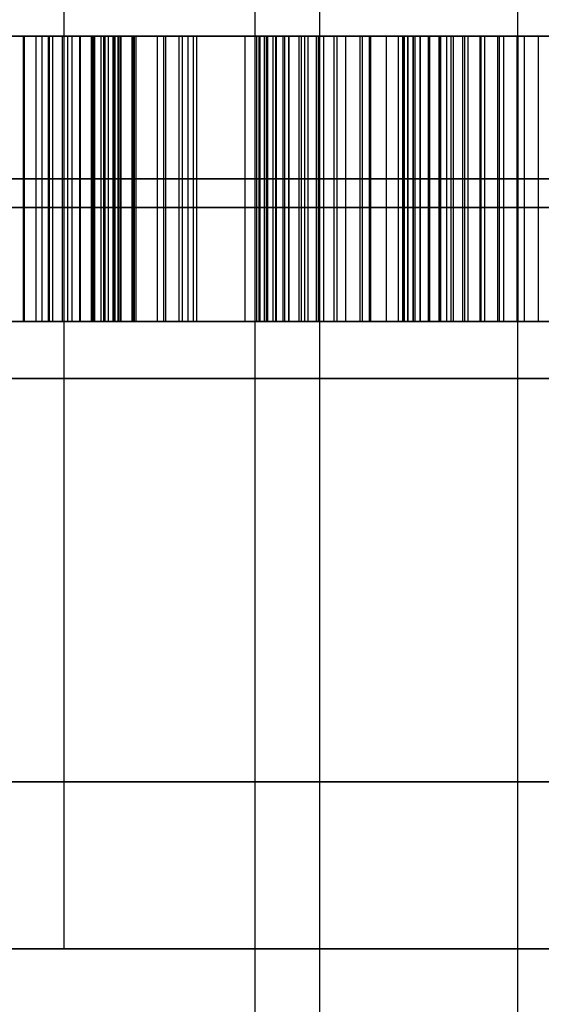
# Model space of a CAD drawing. Header units: millimetres. Extents: x 0 to 284, y -110 to 65.
# Tile 96 of 227: x 249.758 to 250.215, y -92.749 to -91.886. Entities that reach past the tile are written whole.
import ezdxf

# ---------------------------------------------------------------- set-up
doc = ezdxf.new("R2010")
doc.units = ezdxf.units.MM
doc.layers.add('Layer 01', color=7, linetype='Continuous', true_color=0x000000)

msp = doc.modelspace()

# ---------------------------------------------------------------- linework, layer by layer
at = {"layer": 'Layer 01'}
for p, q in [((249.96425, -89.25, 13.34344), (249.96425, -102.6, 13.34344)), ((250.19445, -89.25, 12.30806), (250.19445, -102.6, 12.30806)), ((249.79716, -92.7, 12.92688), (249.79716, -89.35, 12.92688)), ((250.02107, -106.2, 19.60028), (250.02107, -89.7, 19.60028)), ((249.76199, -92.15, 9.29219), (249.76199, -91.9, 9.29219)), ((249.78383, -91.9, 8.04075), (249.78383, -92.15, 8.04075)), ((249.85741, -91.9, 27.41144), (249.85741, -92.15, 27.41144)), ((249.88628, -92.15, 9.31882), (249.88628, -91.9, 9.31882)), ((249.90569, -92.15, 8.72052), (249.90569, -91.9, 8.72052)), ((249.95566, -92.15, 8.01929), (249.95566, -91.9, 8.01929)), ((249.9822, -91.9, 8.66025), (249.9822, -92.15, 8.66025)), ((250.06427, -91.9, 29.13842), (250.06427, -92.15, 29.13842)), ((250.0937, -91.9, 27.83229), (250.50388, -91.9, 27.83945)), ((250.12663, -91.9, 8.04673), (250.12663, -92.15, 8.04673)), ((249.85842, -92.025, 27.35376), (249.20467, -92.025, 27.34234)), ((249.34767, -92.025, 27.46024), (249.85641, -92.025, 27.46912)), ((250.01101, -92.025, 9.32099), (249.76156, -92.025, 9.31664)), ((249.76156, -92.025, 9.31664), (249.76241, -92.025, 9.26775)), ((249.7834, -92.025, 8.06519), (249.78426, -92.025, 8.0163)), ((250.12706, -92.025, 8.02229), (249.78426, -92.025, 8.0163)), ((250.30667, -92.025, 29.57573), (249.82186, -92.025, 28.70111)), ((249.82186, -92.025, 28.70111), (250.82171, -92.025, 28.71857)), ((249.85641, -92.025, 27.46912), (249.85842, -92.025, 27.35376)), ((249.89795, -92.025, 9.16384), (249.91343, -92.025, 8.2772)), ((249.97554, -92.025, 9.04198), (249.98886, -92.025, 8.27852)), ((249.97554, -92.025, 9.04198), (250.64947, -92.025, 8.01071)), ((250.01101, -92.025, 9.32099), (250.60006, -92.025, 8.40205)), ((250.12621, -92.025, 8.07118), (250.12706, -92.025, 8.02229)), ((249.7814, -92.15, 27.8304), (249.59163, -92.15, 27.82708)), ((249.98207, -92.15, 8.66752), (249.90664, -92.15, 8.6662)), ((250.0937, -92.15, 27.83228), (249.96552, -92.15, 27.83004)), ((250.06175, -92.15, 29.13389), (250.56686, -92.15, 29.1427)), ((249.79716, -92.7, 12.92688), (249.34723, -92.7, 12.91903))]:
    msp.add_line(p, q, dxfattribs=at)
at = {"layer": 'Layer 01', "extrusion": (-1.22141e-16, 1, 6.35223e-16)}
msp.add_arc((-250.5, 18.5, -91.9), 11.15, 269, 89, dxfattribs=at)
at = {"layer": 'Layer 01', "extrusion": (5.59055e-17, -1, 3.15942e-15)}
msp.add_arc((250.5, 18.5, 91.9), 2.25, 91, 271, dxfattribs=at)
at = {"layer": 'Layer 01', "extrusion": (1.1102e-16, -1, 1.93786e-18)}
for centre in [(250.40296, 24.05915, 91.9), (250.59704, 12.94085, 91.9)]:
    msp.add_arc(centre, 1.75, 91, 271, dxfattribs=at)
at = {"layer": 'Layer 01', "extrusion": (0, 1, 0)}
for centre, radius in [((-250.5, 18.5, -92.05), 2.25), ((-250.40296, 24.05915, -92.05), 1.75), ((-250.59704, 12.94085, -92.05), 1.75)]:
    msp.add_arc(centre, radius, 269, 89, dxfattribs=at)
at = {"layer": 'Layer 01', "extrusion": (-8.59083e-44, 1, 8.29607e-44)}
msp.add_arc((-250.5, 18.5, -92.2), 2.25, 359, 89, dxfattribs=at)
at = {"layer": 'Layer 01', "extrusion": (-4.02999e-44, 1, -4.17318e-44)}
msp.add_arc((-250.5, 18.5, -92.2), 2.25, 269, 359, dxfattribs=at)
at = {"layer": 'Layer 01', "extrusion": (-2.1681e-15, 1, 1.00761e-14)}
for centre in [(-250.40296, 24.05915, -92.2), (-250.59704, 12.94085, -92.2)]:
    msp.add_arc(centre, 1.75, 359, 89, dxfattribs=at)
at = {"layer": 'Layer 01', "extrusion": (-8.11925e-15, 1, -1.41722e-16)}
msp.add_arc((-250.40296, 24.05915, -92.2), 1.75, 269, 359, dxfattribs=at)
at = {"layer": 'Layer 01', "extrusion": (-8.51314e-15, 1, -5.49602e-16)}
msp.add_arc((-250.59704, 12.94085, -92.2), 1.75, 269, 359, dxfattribs=at)
at = {"layer": 'Layer 01', "extrusion": (6.99744e-18, 1, -4.00883e-16)}
for start, end in [(359, 179), (179, 359)]:
    msp.add_arc((-250.5, 18.5, -92.7), 1.25, start, end, dxfattribs=at)
at = {"layer": 'Layer 01', "extrusion": (-2.66028e-16, 1, 8.87849e-15)}
for centre in [(-250.40296, 24.05915, -92.7), (-250.59704, 12.94085, -92.7)]:
    msp.add_arc(centre, 0.8, 269, 89, dxfattribs=at)
at = {"layer": 'Layer 01'}
for points, degree in [([(249.96425, -89.25, 13.34344), (249.96425, -95.925, 13.34344), (249.96425, -102.6, 13.34344)], 2), ([(249.20467, -91.9, 27.34234), (249.53155, -91.9, 27.34805), (249.85842, -91.9, 27.35376)], 2), ([(249.85641, -91.9, 27.46912), (249.60204, -91.9, 27.46468), (249.34767, -91.9, 27.46024)], 2), ([(249.76156, -91.9, 9.31664), (249.88628, -91.9, 9.31882), (250.01101, -91.9, 9.32099)], 2), ([(249.76156, -92.15, 9.31664), (249.76156, -92.025, 9.31664), (249.76156, -91.9, 9.31664)], 2), ([(249.76241, -91.9, 9.26775), (249.76199, -91.9, 9.29219), (249.76156, -91.9, 9.31664)], 2), ([(249.76241, -92.15, 9.26775), (249.76241, -92.025, 9.26775), (249.76241, -91.9, 9.26775)], 2), ([(249.77254, -92.15, 27.82008), (249.77254, -92.025, 27.82008), (249.77254, -91.9, 27.82008)], 2), ([(249.77787, -92.15, 28.21506), (249.77787, -92.025, 28.21506), (249.77787, -91.9, 28.21506)], 2), ([(249.7834, -92.15, 8.06519), (249.7834, -92.025, 8.06519), (249.7834, -91.9, 8.06519)], 2), ([(249.78426, -91.9, 8.0163), (249.78383, -91.9, 8.04075), (249.7834, -91.9, 8.06519)], 2), ([(249.78426, -92.15, 8.0163), (249.78426, -92.025, 8.0163), (249.78426, -91.9, 8.0163)], 2), ([(250.12706, -91.9, 8.02229), (249.95566, -91.9, 8.01929), (249.78426, -91.9, 8.0163)], 2), ([(249.78726, -92.15, 27.83776), (249.78726, -92.025, 27.83776), (249.78726, -91.9, 27.83776)], 2), ([(249.79568, -92.15, 28.19333), (249.79568, -92.025, 28.19333), (249.79568, -91.9, 28.19333)], 2), ([(249.80016, -92.15, 27.85622), (249.80016, -92.025, 27.85622), (249.80016, -91.9, 27.85622)], 2), ([(249.80411, -92.15, 9.26229), (249.80411, -92.025, 9.26229), (249.80411, -91.9, 9.26229)], 2), ([(249.81071, -92.15, 28.17015), (249.81071, -92.025, 28.17015), (249.81071, -91.9, 28.17015)], 2), ([(249.81145, -92.15, 27.87525), (249.81145, -92.025, 27.87525), (249.81145, -91.9, 27.87525)], 2), ([(249.82112, -92.15, 27.89505), (249.82112, -92.025, 27.89505), (249.82112, -91.9, 27.89505)], 2), ([(249.82186, -91.9, 28.70111), (250.06427, -91.9, 29.13842), (250.30667, -91.9, 29.57573)], 2), ([(249.82186, -92.15, 28.70111), (249.82186, -92.025, 28.70111), (249.82186, -91.9, 28.70111)], 2), ([(250.82171, -91.9, 28.71857), (250.32179, -91.9, 28.70984), (249.82186, -91.9, 28.70111)], 2), ([(249.82317, -92.15, 28.14533), (249.82317, -92.025, 28.14533), (249.82317, -91.9, 28.14533)], 2), ([(249.82389, -92.15, 8.06991), (249.82389, -92.025, 8.06991), (249.82389, -91.9, 8.06991)], 2), ([(249.82938, -92.15, 27.91563), (249.82938, -92.025, 27.91563), (249.82938, -91.9, 27.91563)], 2), ([(249.83195, -92.15, 9.24828), (249.83195, -92.025, 9.24828), (249.83195, -91.9, 9.24828)], 2), ([(249.83304, -92.15, 28.11885), (249.83304, -92.025, 28.11885), (249.83304, -91.9, 28.11885)], 2), ([(249.83582, -92.15, 27.93678), (249.83582, -92.025, 27.93678), (249.83582, -91.9, 27.93678)], 2), ([(249.84014, -92.15, 28.09093), (249.84014, -92.025, 28.09093), (249.84014, -91.9, 28.09093)], 2), ([(249.84084, -92.15, 27.95911), (249.84084, -92.025, 27.95911), (249.84084, -91.9, 27.95911)], 2), ([(249.84191, -92.15, 9.2397), (249.84191, -92.025, 9.2397), (249.84191, -91.9, 9.2397)], 2), ([(249.89795, -91.9, 9.16384), (249.89146, -91.9, 9.17496), (249.87861, -91.9, 9.19537), (249.86006, -91.9, 9.22027), (249.84788, -91.9, 9.23375), (249.84191, -91.9, 9.2397)], 3), ([(249.84445, -92.15, 27.98201), (249.84445, -92.025, 27.98201), (249.84445, -91.9, 27.98201)], 2), ([(249.84467, -92.15, 28.06136), (249.84467, -92.025, 28.06136), (249.84467, -91.9, 28.06136)], 2), ([(249.84624, -92.15, 28.00569), (249.84624, -92.025, 28.00569), (249.84624, -91.9, 28.00569)], 2), ([(249.84661, -91.9, 28.03014), (249.84661, -92.025, 28.03014), (249.84661, -92.15, 28.03014)], 2), ([(249.85842, -91.9, 27.35376), (249.85741, -91.9, 27.41144), (249.85641, -91.9, 27.46912)], 2), ([(249.85641, -91.9, 27.46912), (249.85641, -92.025, 27.46912), (249.85641, -92.15, 27.46912)], 2), ([(249.85697, -92.15, 8.0826), (249.85697, -92.025, 8.0826), (249.85697, -91.9, 8.0826)], 2), ([(249.85842, -91.9, 27.35376), (249.85842, -92.025, 27.35376), (249.85842, -92.15, 27.35376)], 2), ([(249.8601, -92.15, 9.21949), (249.8601, -92.025, 9.21949), (249.8601, -91.9, 9.21949)], 2), ([(249.87873, -92.15, 9.19442), (249.87873, -92.025, 9.19442), (249.87873, -91.9, 9.19442)], 2), ([(249.88432, -92.15, 8.1055), (249.88432, -92.025, 8.1055), (249.88432, -91.9, 8.1055)], 2), ([(249.89795, -92.15, 9.16384), (249.89795, -92.025, 9.16384), (249.89795, -91.9, 9.16384)], 2), ([(249.91343, -91.9, 8.2772), (249.90569, -91.9, 8.72052), (249.89795, -91.9, 9.16384)], 2), ([(249.90078, -92.15, 8.1394), (249.90078, -92.025, 8.1394), (249.90078, -91.9, 8.1394)], 2), ([(249.91045, -92.15, 8.19156), (249.91045, -92.025, 8.19156), (249.91045, -91.9, 8.19156)], 2), ([(249.91343, -92.15, 8.2772), (249.91343, -92.025, 8.2772), (249.91343, -91.9, 8.2772)], 2), ([(249.96553, -91.9, 27.82905), (249.96553, -92.025, 27.82905), (249.96553, -92.15, 27.82905)], 2), ([(249.96591, -92.15, 27.88716), (249.96591, -92.025, 27.88716), (249.96591, -91.9, 27.88716)], 2), ([(249.96794, -92.15, 27.7712), (249.96794, -92.025, 27.7712), (249.96794, -91.9, 27.7712)], 2), ([(249.96877, -92.15, 27.94171), (249.96877, -92.025, 27.94171), (249.96877, -91.9, 27.94171)], 2), ([(249.97269, -92.15, 27.71698), (249.97269, -92.025, 27.71698), (249.97269, -91.9, 27.71698)], 2), ([(249.97449, -92.15, 27.9927), (249.97449, -92.025, 27.9927), (249.97449, -91.9, 27.9927)], 2), ([(249.97554, -91.9, 9.04198), (249.9822, -91.9, 8.66025), (249.98886, -91.9, 8.27852)], 2), ([(249.97554, -92.15, 9.04198), (249.97554, -92.025, 9.04198), (249.97554, -91.9, 9.04198)], 2), ([(250.64947, -91.9, 8.01071), (250.3125, -91.9, 8.52635), (249.97554, -91.9, 9.04198)], 2), ([(249.98019, -92.15, 27.66643), (249.98019, -92.025, 27.66643), (249.98019, -91.9, 27.66643)], 2), ([(249.98308, -92.15, 28.03993), (249.98308, -92.025, 28.03993), (249.98308, -91.9, 28.03993)], 2), ([(249.98886, -92.15, 8.27852), (249.98886, -92.025, 8.27852), (249.98886, -91.9, 8.27852)], 2), ([(249.99042, -92.15, 27.61952), (249.99042, -92.025, 27.61952), (249.99042, -91.9, 27.61952)], 2), ([(249.99404, -92.15, 8.19509), (249.99404, -92.025, 8.19509), (249.99404, -91.9, 8.19509)], 2), ([(249.99413, -92.15, 28.084), (249.99413, -92.025, 28.084), (249.99413, -91.9, 28.084)], 2), ([(250.003, -92.15, 27.57626), (250.003, -92.025, 27.57626), (250.003, -91.9, 27.57626)], 2), ([(250.00491, -92.15, 8.14086), (250.00491, -92.025, 8.14086), (250.00491, -91.9, 8.14086)], 2), ([(250.00806, -92.15, 28.12431), (250.00806, -92.025, 28.12431), (250.00806, -91.9, 28.12431)], 2), ([(250.01101, -91.9, 9.32099), (250.30553, -91.9, 8.86152), (250.60006, -91.9, 8.40205)], 2), ([(250.01101, -92.15, 9.32099), (250.01101, -92.025, 9.32099), (250.01101, -91.9, 9.32099)], 2), ([(250.01832, -92.15, 27.53646), (250.01832, -92.025, 27.53646), (250.01832, -91.9, 27.53646)], 2), ([(250.01981, -92.15, 8.10932), (250.01981, -92.025, 8.10932), (250.01981, -91.9, 8.10932)], 2), ([(250.02464, -92.15, 28.16107), (250.02464, -92.025, 28.16107), (250.02464, -91.9, 28.16107)], 2), ([(250.03355, -92.15, 8.095), (250.03355, -92.025, 8.095), (250.03355, -91.9, 8.095)], 2), ([(250.03617, -92.15, 27.50051), (250.03617, -92.025, 27.50051), (250.03617, -91.9, 27.50051)], 2), ([(250.0439, -92.15, 28.19426), (250.0439, -92.025, 28.19426), (250.0439, -91.9, 28.19426)], 2), ([(250.05657, -92.15, 27.46821), (250.05657, -92.025, 27.46821), (250.05657, -91.9, 27.46821)], 2), ([(250.05858, -92.15, 8.08088), (250.05858, -92.025, 8.08088), (250.05858, -91.9, 8.08088)], 2), ([(250.06582, -92.15, 28.22389), (250.06582, -92.025, 28.22389), (250.06582, -91.9, 28.22389)], 2), ([(250.07951, -92.15, 27.43956), (250.07951, -92.025, 27.43956), (250.07951, -91.9, 27.43956)], 2), ([(250.09002, -92.15, 28.24956), (250.09002, -92.025, 28.24956), (250.09002, -91.9, 28.24956)], 2), ([(250.09369, -92.15, 27.87817), (250.09369, -92.025, 27.87817), (250.09369, -91.9, 27.87817)], 2), ([(250.09371, -92.15, 27.83129), (250.09371, -92.025, 27.83129), (250.09371, -91.9, 27.83129)], 2), ([(250.09514, -92.15, 27.92188), (250.09514, -92.025, 27.92188), (250.09514, -91.9, 27.92188)], 2), ([(250.09533, -92.15, 27.78464), (250.09533, -92.025, 27.78464), (250.09533, -91.9, 27.78464)], 2), ([(250.09829, -92.15, 27.74121), (250.09829, -92.025, 27.74121), (250.09829, -91.9, 27.74121)], 2), ([(250.09844, -92.15, 27.9624), (250.09844, -92.025, 27.9624), (250.09844, -91.9, 27.9624)], 2), ([(250.103, -92.15, 27.70103), (250.103, -92.025, 27.70103), (250.103, -91.9, 27.70103)], 2), ([(250.1032, -92.15, 27.99955), (250.1032, -92.025, 27.99955), (250.1032, -91.9, 27.99955)], 2), ([(250.10459, -92.15, 27.41495), (250.10459, -92.025, 27.41495), (250.10459, -91.9, 27.41495)], 2), ([(250.10905, -92.15, 27.66427), (250.10905, -92.025, 27.66427), (250.10905, -91.9, 27.66427)], 2), ([(250.10942, -92.15, 28.03352), (250.10942, -92.025, 28.03352), (250.10942, -91.9, 28.03352)], 2), ([(250.11645, -92.15, 27.63074), (250.11645, -92.025, 27.63074), (250.11645, -91.9, 27.63074)], 2), ([(250.11709, -92.15, 28.27127), (250.11709, -92.025, 28.27127), (250.11709, -91.9, 28.27127)], 2), ([(250.1175, -92.15, 28.06411), (250.1175, -92.025, 28.06411), (250.1175, -91.9, 28.06411)], 2), ([(250.12559, -92.15, 27.60064), (250.12559, -92.025, 27.60064), (250.12559, -91.9, 27.60064)], 2), ([(250.12621, -91.9, 8.07118), (250.12663, -91.9, 8.04673), (250.12706, -91.9, 8.02229)], 2), ([(250.12621, -92.15, 8.07118), (250.12621, -92.025, 8.07118), (250.12621, -91.9, 8.07118)], 2), ([(250.12704, -92.15, 28.09153), (250.12704, -92.025, 28.09153), (250.12704, -91.9, 28.09153)], 2), ([(250.12706, -92.15, 8.02229), (250.12706, -92.025, 8.02229), (250.12706, -91.9, 8.02229)], 2), ([(250.1324, -92.15, 27.394), (250.1324, -92.025, 27.394), (250.1324, -91.9, 27.394)], 2), ([(250.13607, -92.15, 27.57378), (250.13607, -92.025, 27.57378), (250.13607, -91.9, 27.57378)], 2), ([(250.13823, -92.15, 28.11577), (250.13823, -92.025, 28.11577), (250.13823, -91.9, 28.11577)], 2), ([(250.14642, -92.15, 28.28941), (250.14642, -92.025, 28.28941), (250.14642, -91.9, 28.28941)], 2), ([(250.14811, -92.15, 27.55015), (250.14811, -92.025, 27.55015), (250.14811, -91.9, 27.55015)], 2), ([(250.15109, -92.15, 28.13683), (250.15109, -92.025, 28.13683), (250.15109, -91.9, 28.13683)], 2), ([(250.16169, -92.15, 27.52955), (250.16169, -92.025, 27.52955), (250.16169, -91.9, 27.52955)], 2), ([(250.16235, -92.15, 27.37709), (250.16235, -92.025, 27.37709), (250.16235, -91.9, 27.37709)], 2), ([(250.16579, -92.15, 28.15532), (250.16579, -92.025, 28.15532), (250.16579, -91.9, 28.15532)], 2), ([(250.17702, -92.15, 27.51178), (250.17702, -92.025, 27.51178), (250.17702, -91.9, 27.51178)], 2), ([(250.17843, -92.15, 28.3036), (250.17843, -92.025, 28.3036), (250.17843, -91.9, 28.3036)], 2), ([(250.18235, -92.15, 28.17083), (250.18235, -92.025, 28.17083), (250.18235, -91.9, 28.17083)], 2), ([(250.19411, -92.15, 27.49686), (250.19411, -92.025, 27.49686), (250.19411, -91.9, 27.49686)], 2), ([(250.19483, -92.15, 27.36424), (250.19483, -92.025, 27.36424), (250.19483, -91.9, 27.36424)], 2), ([(250.20056, -92.15, 28.18377), (250.20056, -92.025, 28.18377), (250.20056, -91.9, 28.18377)], 2), ([(250.21271, -92.15, 28.31381), (250.21271, -92.025, 28.31381), (250.21271, -91.9, 28.31381)], 2), ([(250.21276, -92.15, 27.48476), (250.21276, -92.025, 27.48476), (250.21276, -91.9, 27.48476)], 2), ([(249.84191, -92.025, 9.2397), (249.84788, -92.025, 9.23375), (249.86006, -92.025, 9.22027), (249.87861, -92.025, 9.19537), (249.89146, -92.025, 9.17496), (249.89795, -92.025, 9.16384)], 3), ([(249.20467, -92.15, 27.34234), (249.53155, -92.15, 27.34805), (249.85842, -92.15, 27.35376)], 2), ([(249.85641, -92.15, 27.46912), (249.60204, -92.15, 27.46468), (249.34767, -92.15, 27.46024)], 2), ([(250.01101, -92.15, 9.32099), (249.88628, -92.15, 9.31882), (249.76156, -92.15, 9.31664)], 2), ([(249.76156, -92.15, 9.31664), (249.76199, -92.15, 9.29219), (249.76241, -92.15, 9.26775)], 2), ([(249.7834, -92.15, 8.06519), (249.78383, -92.15, 8.04075), (249.78426, -92.15, 8.0163)], 2), ([(249.78426, -92.15, 8.0163), (249.95566, -92.15, 8.01929), (250.12706, -92.15, 8.02229)], 2), ([(250.82171, -92.15, 28.71857), (250.32179, -92.15, 28.70984), (249.82186, -92.15, 28.70111)], 2), ([(249.82186, -92.15, 28.70111), (250.06427, -92.15, 29.13842), (250.30667, -92.15, 29.57573)], 2), ([(249.84191, -92.15, 9.2397), (249.84788, -92.15, 9.23375), (249.86006, -92.15, 9.22027), (249.87861, -92.15, 9.19537), (249.89146, -92.15, 9.17496), (249.89795, -92.15, 9.16384)], 3), ([(249.85842, -92.15, 27.35376), (249.85741, -92.15, 27.41144), (249.85641, -92.15, 27.46912)], 2), ([(249.89795, -92.15, 9.16384), (249.90569, -92.15, 8.72052), (249.91343, -92.15, 8.2772)], 2), ([(249.98886, -92.15, 8.27852), (249.9822, -92.15, 8.66025), (249.97554, -92.15, 9.04198)], 2), ([(249.97554, -92.15, 9.04198), (250.3125, -92.15, 8.52635), (250.64947, -92.15, 8.01071)], 2), ([(250.60006, -92.15, 8.40205), (250.30553, -92.15, 8.86152), (250.01101, -92.15, 9.32099)], 2), ([(250.12706, -92.15, 8.02229), (250.12663, -92.15, 8.04673), (250.12621, -92.15, 8.07118)], 2)]:
    msp.add_open_spline(points, degree=degree, dxfattribs=at)
for points, knots in [([(249.84661, -91.9, 28.03014), (249.84616, -91.9, 28.04056), (249.84528, -91.9, 28.06095), (249.84065, -91.9, 28.09066), (249.83362, -91.9, 28.11884), (249.82368, -91.9, 28.14538), (249.81118, -91.9, 28.17037), (249.79601, -91.9, 28.19377), (249.77812, -91.9, 28.21553), (249.75773, -91.9, 28.23555), (249.73529, -91.9, 28.25363), (249.71074, -91.9, 28.26897), (249.68482, -91.9, 28.28235), (249.65696, -91.9, 28.29281), (249.62753, -91.9, 28.30098), (249.59634, -91.9, 28.30626), (249.56355, -91.9, 28.30972), (249.54109, -91.9, 28.30971), (249.52959, -91.9, 28.3097)], [-1, -1, -1, -1, -0.934271, -0.871409, -0.810865, -0.75149, -0.693128, -0.635081, -0.576049, -0.515924, -0.455241, -0.394767, -0.333759, -0.27162, -0.207556, -0.141516, -0.072442, 0, 0, 0, 0]), ([(249.64899, -91.9, 27.72476), (249.6573, -91.9, 27.72949), (249.67362, -91.9, 27.73879), (249.69679, -91.9, 27.7539), (249.7184, -91.9, 27.76933), (249.73802, -91.9, 27.78573), (249.75624, -91.9, 27.80232), (249.77251, -91.9, 27.81975), (249.78746, -91.9, 27.83741), (249.8003, -91.9, 27.85598), (249.81173, -91.9, 27.87507), (249.82135, -91.9, 27.895), (249.8297, -91.9, 27.9155), (249.83616, -91.9, 27.93697), (249.84107, -91.9, 27.95917), (249.84482, -91.9, 27.98215), (249.84652, -91.9, 28.00592), (249.84658, -91.9, 28.02198), (249.84661, -91.9, 28.03014)], [-1, -1, -1, -1, -0.925465, -0.853718, -0.784586, -0.718691, -0.654575, -0.592767, -0.533007, -0.474522, -0.417058, -0.35982, -0.302231, -0.244811, -0.185378, -0.125163, -0.063506, 0, 0, 0, 0]), ([(249.84191, -91.9, 9.2397), (249.8388, -91.9, 9.2428), (249.83545, -91.9, 9.24569), (249.82357, -91.9, 9.25447), (249.814, -91.9, 9.25918), (249.79073, -91.9, 9.26649), (249.77642, -91.9, 9.26799), (249.76241, -91.9, 9.26775)], [-1, -1, -1, -1, -0.849063, -0.849063, -0.488163, -0.488163, 0, 0, 0, 0]), ([(249.7834, -91.9, 8.06519), (249.79699, -91.9, 8.06543), (249.81068, -91.9, 8.06679), (249.8354, -91.9, 8.07263), (249.84673, -91.9, 8.07676), (249.86732, -91.9, 8.08849), (249.87676, -91.9, 8.09633), (249.88432, -91.9, 8.1055)], [-1, -1, -1, -1, -0.63655, -0.63655, -0.319873, -0.319873, 0, 0, 0, 0]), ([(249.88432, -91.9, 8.1055), (249.8923, -91.9, 8.11518), (249.89715, -91.9, 8.12734), (249.90586, -91.9, 8.1563), (249.9086, -91.9, 8.17395), (249.91342, -91.9, 8.21996), (249.91393, -91.9, 8.24864), (249.91343, -91.9, 8.2772)], [-1, -1, -1, -1, -0.785425, -0.785425, -0.48486, -0.48486, 0, 0, 0, 0]), ([(250.28929, -91.9, 28.32296), (250.27612, -91.9, 28.32235), (250.25039, -91.9, 28.32115), (250.21318, -91.9, 28.31463), (250.17842, -91.9, 28.30439), (250.14617, -91.9, 28.29024), (250.11667, -91.9, 28.27175), (250.08927, -91.9, 28.25009), (250.06496, -91.9, 28.22391), (250.04303, -91.9, 28.19423), (250.02375, -91.9, 28.16079), (250.0072, -91.9, 28.12382), (249.99321, -91.9, 28.0833), (249.98247, -91.9, 28.03918), (249.97372, -91.9, 27.9917), (249.96818, -91.9, 27.94065), (249.96538, -91.9, 27.88601), (249.96548, -91.9, 27.84843), (249.96553, -91.9, 27.82905)], [-1, -1, -1, -1, -0.940862, -0.884423, -0.830886, -0.778488, -0.726865, -0.674932, -0.622141, -0.566973, -0.50954, -0.449189, -0.385358, -0.317359, -0.245508, -0.168717, -0.08697, 0, 0, 0, 0]), ([(249.96553, -91.9, 27.82905), (249.96615, -91.9, 27.80976), (249.96737, -91.9, 27.77233), (249.97206, -91.9, 27.71802), (249.97942, -91.9, 27.66734), (249.98971, -91.9, 27.62036), (250.00213, -91.9, 27.57682), (250.01739, -91.9, 27.53697), (250.03527, -91.9, 27.50075), (250.05571, -91.9, 27.46821), (250.07863, -91.9, 27.43948), (250.10399, -91.9, 27.41443), (250.13187, -91.9, 27.39346), (250.16215, -91.9, 27.37626), (250.19488, -91.9, 27.36348), (250.22993, -91.9, 27.3544), (250.26735, -91.9, 27.34921), (250.29311, -91.9, 27.34891), (250.30629, -91.9, 27.34875)], [-1, -1, -1, -1, -0.913109, -0.831454, -0.754765, -0.682732, -0.61514, -0.551146, -0.490914, -0.433592, -0.378522, -0.325811, -0.273561, -0.22196, -0.169545, -0.115871, -0.059289, 0, 0, 0, 0]), ([(249.98886, -91.9, 8.27852), (249.98935, -91.9, 8.25065), (249.99064, -91.9, 8.22274), (249.99628, -91.9, 8.17678), (249.99939, -91.9, 8.15843), (250.00841, -91.9, 8.12975), (250.01292, -91.9, 8.11867), (250.01981, -91.9, 8.10932)], [-1, -1, -1, -1, -0.519572, -0.519572, -0.201306, -0.201306, 0, 0, 0, 0]), ([(250.01981, -91.9, 8.10932), (250.02374, -91.9, 8.10399), (250.02841, -91.9, 8.09914), (250.04104, -91.9, 8.08896), (250.0497, -91.9, 8.08428), (250.07991, -91.9, 8.07272), (250.10347, -91.9, 8.07078), (250.12621, -91.9, 8.07118)], [-1, -1, -1, -1, -0.832269, -0.832269, -0.587649, -0.587649, 0, 0, 0, 0]), ([(250.09371, -91.9, 27.83129), (250.09361, -91.9, 27.84692), (250.09341, -91.9, 27.87712), (250.09471, -91.9, 27.92088), (250.09804, -91.9, 27.96137), (250.10277, -91.9, 27.99863), (250.10874, -91.9, 28.03268), (250.11691, -91.9, 28.06338), (250.12632, -91.9, 28.09097), (250.13746, -91.9, 28.11541), (250.1505, -91.9, 28.1368), (250.16513, -91.9, 28.15551), (250.18197, -91.9, 28.1711), (250.20028, -91.9, 28.1844), (250.22082, -91.9, 28.19423), (250.24299, -91.9, 28.20177), (250.26705, -91.9, 28.20641), (250.28374, -91.9, 28.2072), (250.2923, -91.9, 28.20761)], [-1, -1, -1, -1, -0.902276, -0.811132, -0.726372, -0.648304, -0.576322, -0.510362, -0.449857, -0.394204, -0.34277, -0.29353, -0.246229, -0.199669, -0.152598, -0.104397, -0.053528, 0, 0, 0, 0]), ([(250.30528, -91.9, 27.46414), (250.29671, -91.9, 27.46424), (250.28, -91.9, 27.46443), (250.25585, -91.9, 27.46834), (250.23328, -91.9, 27.47469), (250.21263, -91.9, 27.48422), (250.19367, -91.9, 27.49652), (250.17645, -91.9, 27.51158), (250.16102, -91.9, 27.52956), (250.14739, -91.9, 27.55045), (250.13532, -91.9, 27.5743), (250.12498, -91.9, 27.60136), (250.11574, -91.9, 27.63155), (250.10859, -91.9, 27.66517), (250.10256, -91.9, 27.70204), (250.09783, -91.9, 27.7422), (250.095, -91.9, 27.78568), (250.09415, -91.9, 27.81574), (250.09371, -91.9, 27.83129)], [-1, -1, -1, -1, -0.946271, -0.895211, -0.846954, -0.799526, -0.753027, -0.705548, -0.656445, -0.604819, -0.549333, -0.488994, -0.42319, -0.351348, -0.273402, -0.18874, -0.097672, 0, 0, 0, 0]), ([(249.52959, -92.025, 28.3097), (249.54109, -92.025, 28.30971), (249.56355, -92.025, 28.30972), (249.59634, -92.025, 28.30626), (249.62753, -92.025, 28.30098), (249.65696, -92.025, 28.29281), (249.68482, -92.025, 28.28235), (249.71074, -92.025, 28.26897), (249.73529, -92.025, 28.25363), (249.75773, -92.025, 28.23555), (249.77812, -92.025, 28.21553), (249.79601, -92.025, 28.19377), (249.81118, -92.025, 28.17037), (249.82368, -92.025, 28.14538), (249.83362, -92.025, 28.11884), (249.84065, -92.025, 28.09066), (249.84528, -92.025, 28.06095), (249.84616, -92.025, 28.04056), (249.84661, -92.025, 28.03014)], [0, 0, 0, 0, 0.072442, 0.141516, 0.207556, 0.27162, 0.333759, 0.394767, 0.455241, 0.515924, 0.576049, 0.635081, 0.693128, 0.75149, 0.810865, 0.871409, 0.934271, 1, 1, 1, 1]), ([(249.84661, -92.025, 28.03014), (249.84658, -92.025, 28.02198), (249.84652, -92.025, 28.00592), (249.84482, -92.025, 27.98215), (249.84107, -92.025, 27.95917), (249.83616, -92.025, 27.93697), (249.8297, -92.025, 27.9155), (249.82135, -92.025, 27.895), (249.81173, -92.025, 27.87507), (249.8003, -92.025, 27.85598), (249.78746, -92.025, 27.83741), (249.77251, -92.025, 27.81975), (249.75624, -92.025, 27.80232), (249.73802, -92.025, 27.78573), (249.7184, -92.025, 27.76933), (249.69679, -92.025, 27.7539), (249.67362, -92.025, 27.73879), (249.6573, -92.025, 27.72949), (249.64899, -92.025, 27.72476)], [0, 0, 0, 0, 0.063506, 0.125163, 0.185378, 0.244811, 0.302231, 0.35982, 0.417058, 0.474522, 0.533007, 0.592767, 0.654575, 0.718691, 0.784586, 0.853718, 0.925465, 1, 1, 1, 1]), ([(249.76241, -92.025, 9.26775), (249.77642, -92.025, 9.26799), (249.79073, -92.025, 9.26649), (249.814, -92.025, 9.25918), (249.82357, -92.025, 9.25447), (249.83545, -92.025, 9.24569), (249.8388, -92.025, 9.2428), (249.84191, -92.025, 9.2397)], [0, 0, 0, 0, 0.488163, 0.488163, 0.849063, 0.849063, 1, 1, 1, 1]), ([(249.88432, -92.025, 8.1055), (249.87676, -92.025, 8.09633), (249.86732, -92.025, 8.08849), (249.84673, -92.025, 8.07676), (249.8354, -92.025, 8.07263), (249.81068, -92.025, 8.06679), (249.79699, -92.025, 8.06543), (249.7834, -92.025, 8.06519)], [0, 0, 0, 0, 0.319873, 0.319873, 0.63655, 0.63655, 1, 1, 1, 1]), ([(249.91343, -92.025, 8.2772), (249.91393, -92.025, 8.24864), (249.91342, -92.025, 8.21996), (249.9086, -92.025, 8.17395), (249.90586, -92.025, 8.1563), (249.89715, -92.025, 8.12734), (249.8923, -92.025, 8.11518), (249.88432, -92.025, 8.1055)], [0, 0, 0, 0, 0.48486, 0.48486, 0.785425, 0.785425, 1, 1, 1, 1]), ([(249.96553, -92.025, 27.82905), (249.96548, -92.025, 27.84843), (249.96538, -92.025, 27.88601), (249.96818, -92.025, 27.94065), (249.97372, -92.025, 27.9917), (249.98247, -92.025, 28.03918), (249.99321, -92.025, 28.0833), (250.0072, -92.025, 28.12382), (250.02375, -92.025, 28.16079), (250.04303, -92.025, 28.19423), (250.06496, -92.025, 28.22391), (250.08927, -92.025, 28.25009), (250.11667, -92.025, 28.27175), (250.14617, -92.025, 28.29024), (250.17842, -92.025, 28.30439), (250.21318, -92.025, 28.31463), (250.25039, -92.025, 28.32115), (250.27612, -92.025, 28.32235), (250.28929, -92.025, 28.32296)], [0, 0, 0, 0, 0.08697, 0.168717, 0.245508, 0.317359, 0.385358, 0.449189, 0.50954, 0.566973, 0.622141, 0.674932, 0.726865, 0.778488, 0.830886, 0.884423, 0.940862, 1, 1, 1, 1]), ([(250.30629, -92.025, 27.34875), (250.29311, -92.025, 27.34891), (250.26735, -92.025, 27.34921), (250.22993, -92.025, 27.3544), (250.19488, -92.025, 27.36348), (250.16215, -92.025, 27.37626), (250.13187, -92.025, 27.39346), (250.10399, -92.025, 27.41443), (250.07863, -92.025, 27.43948), (250.05571, -92.025, 27.46821), (250.03527, -92.025, 27.50075), (250.01739, -92.025, 27.53697), (250.00213, -92.025, 27.57682), (249.98971, -92.025, 27.62036), (249.97942, -92.025, 27.66734), (249.97206, -92.025, 27.71802), (249.96737, -92.025, 27.77233), (249.96615, -92.025, 27.80976), (249.96553, -92.025, 27.82905)], [0, 0, 0, 0, 0.059289, 0.115871, 0.169545, 0.22196, 0.273561, 0.325811, 0.378522, 0.433592, 0.490914, 0.551146, 0.61514, 0.682732, 0.754765, 0.831454, 0.913109, 1, 1, 1, 1]), ([(250.01981, -92.025, 8.10932), (250.01292, -92.025, 8.11867), (250.00841, -92.025, 8.12975), (249.99939, -92.025, 8.15843), (249.99628, -92.025, 8.17678), (249.99064, -92.025, 8.22274), (249.98935, -92.025, 8.25065), (249.98886, -92.025, 8.27852)], [0, 0, 0, 0, 0.201306, 0.201306, 0.519572, 0.519572, 1, 1, 1, 1]), ([(250.12621, -92.025, 8.07118), (250.10347, -92.025, 8.07078), (250.07991, -92.025, 8.07272), (250.0497, -92.025, 8.08428), (250.04104, -92.025, 8.08896), (250.02841, -92.025, 8.09914), (250.02374, -92.025, 8.10399), (250.01981, -92.025, 8.10932)], [0, 0, 0, 0, 0.587649, 0.587649, 0.832269, 0.832269, 1, 1, 1, 1]), ([(250.2923, -92.025, 28.20761), (250.28374, -92.025, 28.2072), (250.26705, -92.025, 28.20641), (250.24299, -92.025, 28.20177), (250.22082, -92.025, 28.19423), (250.20028, -92.025, 28.1844), (250.18197, -92.025, 28.1711), (250.16513, -92.025, 28.15551), (250.1505, -92.025, 28.1368), (250.13746, -92.025, 28.11541), (250.12632, -92.025, 28.09097), (250.11691, -92.025, 28.06338), (250.10874, -92.025, 28.03268), (250.10277, -92.025, 27.99863), (250.09804, -92.025, 27.96137), (250.09471, -92.025, 27.92088), (250.09341, -92.025, 27.87712), (250.09361, -92.025, 27.84692), (250.09371, -92.025, 27.83129)], [0, 0, 0, 0, 0.053528, 0.104397, 0.152598, 0.199669, 0.246229, 0.29353, 0.34277, 0.394204, 0.449857, 0.510362, 0.576322, 0.648304, 0.726372, 0.811132, 0.902276, 1, 1, 1, 1]), ([(250.09371, -92.025, 27.83129), (250.09415, -92.025, 27.81574), (250.095, -92.025, 27.78568), (250.09783, -92.025, 27.7422), (250.10256, -92.025, 27.70204), (250.10859, -92.025, 27.66517), (250.11574, -92.025, 27.63155), (250.12498, -92.025, 27.60136), (250.13532, -92.025, 27.5743), (250.14739, -92.025, 27.55045), (250.16102, -92.025, 27.52956), (250.17645, -92.025, 27.51158), (250.19367, -92.025, 27.49652), (250.21263, -92.025, 27.48422), (250.23328, -92.025, 27.47469), (250.25585, -92.025, 27.46834), (250.28, -92.025, 27.46443), (250.29671, -92.025, 27.46424), (250.30528, -92.025, 27.46414)], [0, 0, 0, 0, 0.097672, 0.18874, 0.273402, 0.351348, 0.42319, 0.488994, 0.549333, 0.604819, 0.656445, 0.705548, 0.753027, 0.799526, 0.846954, 0.895211, 0.946271, 1, 1, 1, 1]), ([(249.84661, -92.15, 28.03014), (249.84616, -92.15, 28.04056), (249.84528, -92.15, 28.06095), (249.84065, -92.15, 28.09066), (249.83362, -92.15, 28.11884), (249.82368, -92.15, 28.14538), (249.81118, -92.15, 28.17037), (249.79601, -92.15, 28.19377), (249.77812, -92.15, 28.21553), (249.75773, -92.15, 28.23555), (249.73529, -92.15, 28.25363), (249.71074, -92.15, 28.26897), (249.68482, -92.15, 28.28235), (249.65696, -92.15, 28.29281), (249.62753, -92.15, 28.30098), (249.59634, -92.15, 28.30626), (249.56355, -92.15, 28.30972), (249.54109, -92.15, 28.30971), (249.52959, -92.15, 28.3097)], [-1, -1, -1, -1, -0.934271, -0.871409, -0.810865, -0.75149, -0.693128, -0.635081, -0.576049, -0.515924, -0.455241, -0.394767, -0.333759, -0.27162, -0.207556, -0.141516, -0.072442, 0, 0, 0, 0]), ([(249.64899, -92.15, 27.72476), (249.6573, -92.15, 27.72949), (249.67362, -92.15, 27.73879), (249.69679, -92.15, 27.7539), (249.7184, -92.15, 27.76933), (249.73802, -92.15, 27.78573), (249.75624, -92.15, 27.80232), (249.77251, -92.15, 27.81975), (249.78746, -92.15, 27.83741), (249.8003, -92.15, 27.85598), (249.81173, -92.15, 27.87507), (249.82135, -92.15, 27.895), (249.8297, -92.15, 27.9155), (249.83616, -92.15, 27.93697), (249.84107, -92.15, 27.95917), (249.84482, -92.15, 27.98215), (249.84652, -92.15, 28.00592), (249.84658, -92.15, 28.02198), (249.84661, -92.15, 28.03014)], [-1, -1, -1, -1, -0.925465, -0.853718, -0.784586, -0.718691, -0.654575, -0.592767, -0.533007, -0.474522, -0.417058, -0.35982, -0.302231, -0.244811, -0.185378, -0.125163, -0.063506, 0, 0, 0, 0]), ([(249.76241, -92.15, 9.26775), (249.77642, -92.15, 9.26799), (249.79073, -92.15, 9.26649), (249.814, -92.15, 9.25918), (249.82357, -92.15, 9.25447), (249.83545, -92.15, 9.24569), (249.8388, -92.15, 9.2428), (249.84191, -92.15, 9.2397)], [0, 0, 0, 0, 0.488163, 0.488163, 0.849063, 0.849063, 1, 1, 1, 1]), ([(249.88432, -92.15, 8.1055), (249.87676, -92.15, 8.09633), (249.86732, -92.15, 8.08849), (249.84673, -92.15, 8.07676), (249.8354, -92.15, 8.07263), (249.81068, -92.15, 8.06679), (249.79699, -92.15, 8.06543), (249.7834, -92.15, 8.06519)], [0, 0, 0, 0, 0.319873, 0.319873, 0.63655, 0.63655, 1, 1, 1, 1]), ([(249.91343, -92.15, 8.2772), (249.91393, -92.15, 8.24864), (249.91342, -92.15, 8.21996), (249.9086, -92.15, 8.17395), (249.90586, -92.15, 8.1563), (249.89715, -92.15, 8.12734), (249.8923, -92.15, 8.11518), (249.88432, -92.15, 8.1055)], [0, 0, 0, 0, 0.48486, 0.48486, 0.785425, 0.785425, 1, 1, 1, 1]), ([(250.28929, -92.15, 28.32296), (250.27612, -92.15, 28.32235), (250.25039, -92.15, 28.32115), (250.21318, -92.15, 28.31463), (250.17842, -92.15, 28.30439), (250.14617, -92.15, 28.29024), (250.11667, -92.15, 28.27175), (250.08927, -92.15, 28.25009), (250.06496, -92.15, 28.22391), (250.04303, -92.15, 28.19423), (250.02375, -92.15, 28.16079), (250.0072, -92.15, 28.12382), (249.99321, -92.15, 28.0833), (249.98247, -92.15, 28.03918), (249.97372, -92.15, 27.9917), (249.96818, -92.15, 27.94065), (249.96538, -92.15, 27.88601), (249.96548, -92.15, 27.84843), (249.96553, -92.15, 27.82905)], [-1, -1, -1, -1, -0.940862, -0.884423, -0.830886, -0.778488, -0.726865, -0.674932, -0.622141, -0.566973, -0.50954, -0.449189, -0.385358, -0.317359, -0.245508, -0.168717, -0.08697, 0, 0, 0, 0]), ([(249.96553, -92.15, 27.82905), (249.96615, -92.15, 27.80976), (249.96737, -92.15, 27.77233), (249.97206, -92.15, 27.71802), (249.97942, -92.15, 27.66734), (249.98971, -92.15, 27.62036), (250.00213, -92.15, 27.57682), (250.01739, -92.15, 27.53697), (250.03527, -92.15, 27.50075), (250.05571, -92.15, 27.46821), (250.07863, -92.15, 27.43948), (250.10399, -92.15, 27.41443), (250.13187, -92.15, 27.39346), (250.16215, -92.15, 27.37626), (250.19488, -92.15, 27.36348), (250.22993, -92.15, 27.3544), (250.26735, -92.15, 27.34921), (250.29311, -92.15, 27.34891), (250.30629, -92.15, 27.34875)], [-1, -1, -1, -1, -0.913109, -0.831454, -0.754765, -0.682732, -0.61514, -0.551146, -0.490914, -0.433592, -0.378522, -0.325811, -0.273561, -0.22196, -0.169545, -0.115871, -0.059289, 0, 0, 0, 0]), ([(250.01981, -92.15, 8.10932), (250.01292, -92.15, 8.11867), (250.00841, -92.15, 8.12975), (249.99939, -92.15, 8.15843), (249.99628, -92.15, 8.17678), (249.99064, -92.15, 8.22274), (249.98935, -92.15, 8.25065), (249.98886, -92.15, 8.27852)], [0, 0, 0, 0, 0.201306, 0.201306, 0.519572, 0.519572, 1, 1, 1, 1]), ([(250.12621, -92.15, 8.07118), (250.10347, -92.15, 8.07078), (250.07991, -92.15, 8.07272), (250.0497, -92.15, 8.08428), (250.04104, -92.15, 8.08896), (250.02841, -92.15, 8.09914), (250.02374, -92.15, 8.10399), (250.01981, -92.15, 8.10932)], [0, 0, 0, 0, 0.587649, 0.587649, 0.832269, 0.832269, 1, 1, 1, 1]), ([(250.2923, -92.15, 28.20761), (250.28374, -92.15, 28.2072), (250.26705, -92.15, 28.20641), (250.24299, -92.15, 28.20177), (250.22082, -92.15, 28.19423), (250.20028, -92.15, 28.1844), (250.18197, -92.15, 28.1711), (250.16513, -92.15, 28.15551), (250.1505, -92.15, 28.1368), (250.13746, -92.15, 28.11541), (250.12632, -92.15, 28.09097), (250.11691, -92.15, 28.06338), (250.10874, -92.15, 28.03268), (250.10277, -92.15, 27.99863), (250.09804, -92.15, 27.96137), (250.09471, -92.15, 27.92088), (250.09341, -92.15, 27.87712), (250.09361, -92.15, 27.84692), (250.09371, -92.15, 27.83129)], [0, 0, 0, 0, 0.053528, 0.104397, 0.152598, 0.199669, 0.246229, 0.29353, 0.34277, 0.394204, 0.449857, 0.510362, 0.576322, 0.648304, 0.726372, 0.811132, 0.902276, 1, 1, 1, 1]), ([(250.09371, -92.15, 27.83129), (250.09415, -92.15, 27.81574), (250.095, -92.15, 27.78568), (250.09783, -92.15, 27.7422), (250.10256, -92.15, 27.70204), (250.10859, -92.15, 27.66517), (250.11574, -92.15, 27.63155), (250.12498, -92.15, 27.60136), (250.13532, -92.15, 27.5743), (250.14739, -92.15, 27.55045), (250.16102, -92.15, 27.52956), (250.17645, -92.15, 27.51158), (250.19367, -92.15, 27.49652), (250.21263, -92.15, 27.48422), (250.23328, -92.15, 27.47469), (250.25585, -92.15, 27.46834), (250.28, -92.15, 27.46443), (250.29671, -92.15, 27.46424), (250.30528, -92.15, 27.46414)], [0, 0, 0, 0, 0.097672, 0.18874, 0.273402, 0.351348, 0.42319, 0.488994, 0.549333, 0.604819, 0.656445, 0.705548, 0.753027, 0.799526, 0.846954, 0.895211, 0.946271, 1, 1, 1, 1]), ([(250.46946, -92.7, 20.24973), (250.23761, -92.7, 20.24576), (250.01468, -92.7, 20.1973), (249.58958, -92.7, 20.01269), (249.40203, -92.7, 19.88244), (249.07998, -92.7, 19.54915), (248.95665, -92.7, 19.35719), (248.7866, -92.7, 18.92568), (248.74614, -92.7, 18.70169), (248.75027, -92.7, 18.46946)], [0, 0, 0, 0, 0.691783, 0.691783, 1.383567, 1.383567, 2.07535, 2.07535, 2.767134, 2.767134, 2.767134, 2.767134]), ([(250.53054, -92.7, 16.75027), (250.34104, -92.7, 16.74696), (250.15608, -92.7, 16.77367), (249.79524, -92.7, 16.88713), (249.62768, -92.7, 16.97113), (249.4722, -92.7, 17.08362), (249.46795, -92.7, 17.08671), (249.46134, -92.7, 17.09156), (249.45146, -92.7, 17.09886), (249.42863, -92.7, 17.11607), (249.3839, -92.7, 17.15121), (249.29811, -92.7, 17.22438), (249.14126, -92.7, 17.38228), (249.03206, -92.7, 17.53742), (248.96664, -92.7, 17.65666), (248.9617, -92.7, 17.6658), (248.95311, -92.7, 17.682), (248.94043, -92.7, 17.70635), (248.91223, -92.7, 17.76346), (248.86144, -92.7, 17.87891), (248.78227, -92.7, 18.11474), (248.75283, -92.7, 18.32532), (248.75027, -92.7, 18.46946)], [-2.757818, -2.757818, -2.757818, -2.757818, -2.068363, -2.068363, -1.378909, -1.378909, -1.368136, -1.368136, -1.357363, -1.335818, -1.292727, -1.206545, -1.034182, -0.689454, -0.689454, -0.667909, -0.667909, -0.646364, -0.603273, -0.517091, -0.344727, 0, 0, 0, 0]), ([(249.15316, -92.7, 24.03734), (249.15038, -92.7, 24.19644), (249.17695, -92.7, 24.3503), (249.23987, -92.7, 24.51749), (249.24856, -92.7, 24.53909), (249.26563, -92.7, 24.57836), (249.2926, -92.7, 24.63639), (249.36519, -92.7, 24.76554), (249.44394, -92.7, 24.86555), (249.62349, -92.7, 25.05132), (249.76359, -92.7, 25.14706), (249.94251, -92.7, 25.22145), (249.9595, -92.7, 25.22801), (249.99663, -92.7, 25.24147), (250.0526, -92.7, 25.2603), (250.18508, -92.7, 25.29463), (250.30186, -92.7, 25.30761), (250.53973, -92.7, 25.31166), (250.69429, -92.7, 25.2851), (250.86128, -92.7, 25.22226), (250.8829, -92.7, 25.21356), (250.92217, -92.7, 25.19649), (250.9802, -92.7, 25.16952), (251.10935, -92.7, 25.09693), (251.20936, -92.7, 25.01818), (251.39513, -92.7, 24.83863), (251.49087, -92.7, 24.69853), (251.56526, -92.7, 24.51961), (251.57181, -92.7, 24.50266), (251.58526, -92.7, 24.46556), (251.60406, -92.7, 24.40963), (251.63838, -92.7, 24.27719), (251.65139, -92.7, 24.16034), (251.65277, -92.7, 24.08097)], [-3.943308, -3.943308, -3.943308, -3.943308, -3.450395, -3.450395, -3.38878, -3.38878, -3.327166, -3.203938, -2.957481, -2.957481, -2.464568, -2.464568, -2.402953, -2.402953, -2.341339, -2.218111, -1.971654, -1.971654, -1.478741, -1.478741, -1.417126, -1.417126, -1.355512, -1.232284, -0.985827, -0.985827, -0.492914, -0.492914, -0.431299, -0.431299, -0.369685, -0.246457, 0, 0, 0, 0]), ([(251.65277, -92.7, 24.08097), (251.65555, -92.7, 23.92186), (251.62898, -92.7, 23.768), (251.56606, -92.7, 23.60081), (251.55737, -92.7, 23.57922), (251.5403, -92.7, 23.53994), (251.51333, -92.7, 23.48192), (251.44074, -92.7, 23.35277), (251.36199, -92.7, 23.25275), (251.18244, -92.7, 23.06698), (251.04234, -92.7, 22.97124), (250.86342, -92.7, 22.89686), (250.84643, -92.7, 22.89029), (250.8093, -92.7, 22.87683), (250.75333, -92.7, 22.85801), (250.62085, -92.7, 22.82368), (250.50407, -92.7, 22.81069), (250.2662, -92.7, 22.80664), (250.11164, -92.7, 22.8332), (249.94464, -92.7, 22.89605), (249.92303, -92.7, 22.90475), (249.88376, -92.7, 22.92182), (249.82573, -92.7, 22.94879), (249.69658, -92.7, 23.02138), (249.59656, -92.7, 23.10013), (249.4108, -92.7, 23.27968), (249.31506, -92.7, 23.41978), (249.24067, -92.7, 23.5987), (249.23412, -92.7, 23.61565), (249.22067, -92.7, 23.65275), (249.20187, -92.7, 23.70868), (249.16755, -92.7, 23.84112), (249.15454, -92.7, 23.95796), (249.15316, -92.7, 24.03734)], [-3.943308, -3.943308, -3.943308, -3.943308, -3.450395, -3.450395, -3.38878, -3.38878, -3.327166, -3.203938, -2.957481, -2.957481, -2.464568, -2.464568, -2.402953, -2.402953, -2.341339, -2.218111, -1.971654, -1.971654, -1.478741, -1.478741, -1.417126, -1.417126, -1.355512, -1.232284, -0.985827, -0.985827, -0.492914, -0.492914, -0.431299, -0.431299, -0.369685, -0.246457, 0, 0, 0, 0]), ([(249.34723, -92.7, 12.91903), (249.34445, -92.7, 13.07814), (249.37102, -92.7, 13.232), (249.43394, -92.7, 13.39919), (249.44263, -92.7, 13.42078), (249.4597, -92.7, 13.46006), (249.48667, -92.7, 13.51808), (249.55926, -92.7, 13.64723), (249.63801, -92.7, 13.74725), (249.81756, -92.7, 13.93302), (249.95766, -92.7, 14.02876), (250.13658, -92.7, 14.10314), (250.15357, -92.7, 14.10971), (250.1907, -92.7, 14.12317), (250.24667, -92.7, 14.14199), (250.37915, -92.7, 14.17632), (250.49593, -92.7, 14.18931), (250.7338, -92.7, 14.19336), (250.88836, -92.7, 14.1668), (251.05536, -92.7, 14.10395), (251.07697, -92.7, 14.09525), (251.11624, -92.7, 14.07818), (251.17427, -92.7, 14.05121), (251.30342, -92.7, 13.97862), (251.40344, -92.7, 13.89987), (251.5892, -92.7, 13.72032), (251.68494, -92.7, 13.58022), (251.75933, -92.7, 13.4013), (251.76588, -92.7, 13.38435), (251.77933, -92.7, 13.34725), (251.79813, -92.7, 13.29132), (251.83245, -92.7, 13.15888), (251.84546, -92.7, 13.04204), (251.84684, -92.7, 12.96266)], [-3.943308, -3.943308, -3.943308, -3.943308, -3.450395, -3.450395, -3.38878, -3.38878, -3.327166, -3.203938, -2.957481, -2.957481, -2.464568, -2.464568, -2.402953, -2.402953, -2.341339, -2.218111, -1.971654, -1.971654, -1.478741, -1.478741, -1.417126, -1.417126, -1.355512, -1.232284, -0.985827, -0.985827, -0.492914, -0.492914, -0.431299, -0.431299, -0.369685, -0.246457, 0, 0, 0, 0]), ([(251.84684, -92.7, 12.96266), (251.84962, -92.7, 12.80356), (251.82305, -92.7, 12.6497), (251.76013, -92.7, 12.48251), (251.75144, -92.7, 12.46091), (251.73437, -92.7, 12.42164), (251.7074, -92.7, 12.36361), (251.63481, -92.7, 12.23446), (251.55606, -92.7, 12.13445), (251.37651, -92.7, 11.94868), (251.23641, -92.7, 11.85294), (251.05749, -92.7, 11.77855), (251.0405, -92.7, 11.77199), (251.00337, -92.7, 11.75853), (250.9474, -92.7, 11.7397), (250.81492, -92.7, 11.70537), (250.69814, -92.7, 11.69239), (250.46027, -92.7, 11.68834), (250.30571, -92.7, 11.7149), (250.13872, -92.7, 11.77774), (250.1171, -92.7, 11.78644), (250.07783, -92.7, 11.80351), (250.0198, -92.7, 11.83048), (249.89065, -92.7, 11.90307), (249.79064, -92.7, 11.98182), (249.60487, -92.7, 12.16137), (249.50913, -92.7, 12.30147), (249.43474, -92.7, 12.48039), (249.42819, -92.7, 12.49734), (249.41474, -92.7, 12.53444), (249.39594, -92.7, 12.59037), (249.36162, -92.7, 12.72281), (249.34861, -92.7, 12.83966), (249.34723, -92.7, 12.91903)], [-3.943308, -3.943308, -3.943308, -3.943308, -3.450395, -3.450395, -3.38878, -3.38878, -3.327166, -3.203938, -2.957481, -2.957481, -2.464568, -2.464568, -2.402953, -2.402953, -2.341339, -2.218111, -1.971654, -1.971654, -1.478741, -1.478741, -1.417126, -1.417126, -1.355512, -1.232284, -0.985827, -0.985827, -0.492914, -0.492914, -0.431299, -0.431299, -0.369685, -0.246457, 0, 0, 0, 0])]:
    msp.add_open_spline(points, degree=3, knots=knots, dxfattribs=at)
for points, weights in [([(252.60323, -92.55356, 18.53671), (252.52981, -92.55356, 22.74317), (248.32335, -92.55356, 22.66975), (248.39677, -92.55356, 18.46329)], [0.853553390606, 0.284517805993, 0.284517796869, 0.853553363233]), ([(248.79966, -92.55356, 24.03117), (248.85563, -92.55356, 20.82456), (252.06224, -92.55356, 20.88053), (252.00627, -92.55356, 24.08714)], [0.853553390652, 0.284517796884, 0.284517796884, 0.853553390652]), ([(252.00627, -92.55356, 24.08714), (251.9503, -92.55356, 27.29375), (248.74369, -92.55356, 27.23777), (248.79966, -92.55356, 24.03117)], [0.853553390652, 0.284517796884, 0.284517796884, 0.853553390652]), ([(248.99373, -92.55356, 12.91286), (249.0497, -92.55356, 9.70625), (252.25631, -92.55356, 9.76223), (252.20034, -92.55356, 12.96883)], [0.853553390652, 0.284517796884, 0.284517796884, 0.853553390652]), ([(252.20034, -92.55356, 12.96883), (252.14437, -92.55356, 16.17544), (248.93776, -92.55356, 16.11947), (248.99373, -92.55356, 12.91286)], [0.853553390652, 0.284517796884, 0.284517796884, 0.853553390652])]:
    msp.add_rational_spline(points, weights, degree=3, dxfattribs=at)
msp.add_rational_spline([(248.39691, -92.55369, 18.46329), (248.41828, -92.55369, 17.23856), (249.29592, -92.55369, 16.38685), (250.51689, -92.55369, 16.39665), (251.75823, -92.55369, 16.40662), (252.62476, -92.55369, 17.29552), (252.60309, -92.55369, 18.53671)], [0.846958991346, 0.685015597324, 0.687213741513, 0.853553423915, 0.684986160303, 0.684986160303, 0.853553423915], degree=3, knots=[0.0066074, 0.0066074, 0.0066074, 0.0066074, 0.5, 0.5, 0.5, 1, 1, 1, 1], dxfattribs=at)

doc.saveas('drawing.dxf')
